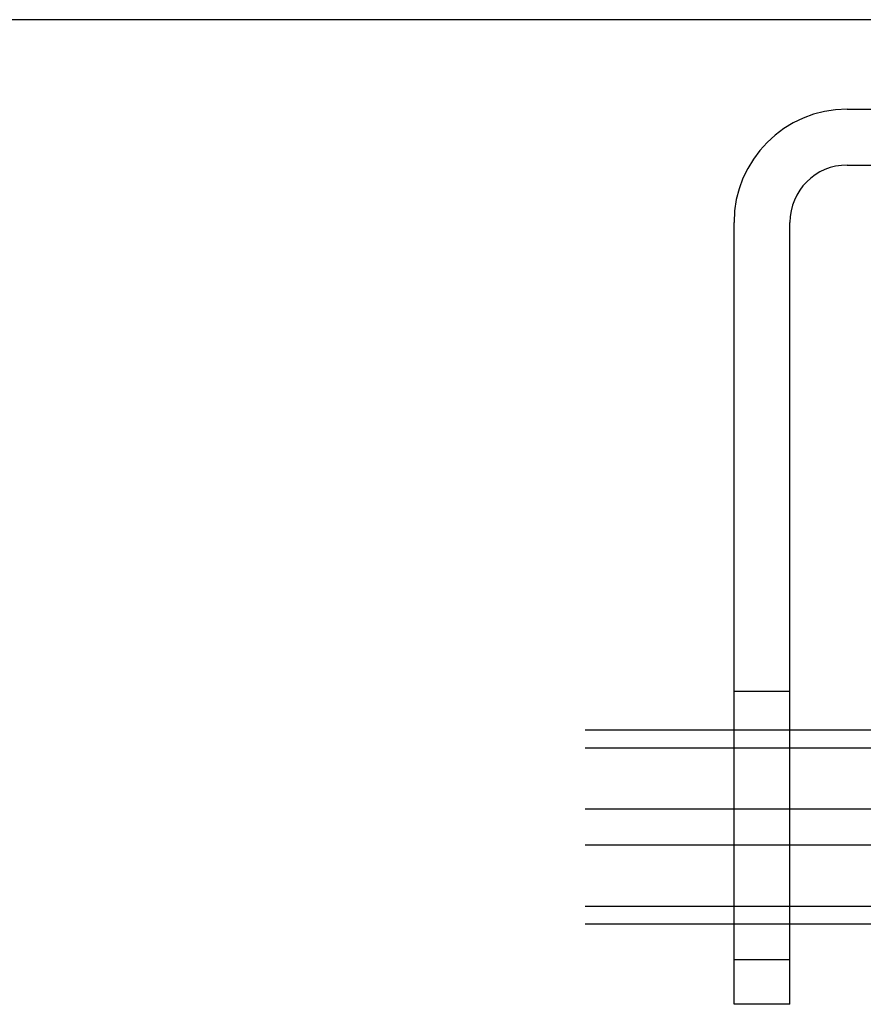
# Model space of a CAD drawing. Header units: inches. Extents: x 0 to 224, y 0 to 145.
# Tile 60 of 89: x 107.65 to 108.82, y 85.58 to 86.95. Entities that reach past the tile are written whole.
import ezdxf

# ---------------------------------------------------------------- set-up
doc = ezdxf.new("R2010")
doc.units = ezdxf.units.IN
doc.header["$LTSCALE"] = 12.302632
doc.header["$MEASUREMENT"] = 0
doc.linetypes.add('HIDDEN', pattern=[0.2, 0.1, -0.1])
doc.layers.get('0').update_dxf_attribs({"linetype": 'CONTINUOUS'})
doc.layers.add('DEFAULT_2', color=8, linetype='HIDDEN')

msp = doc.modelspace()

# ---------------------------------------------------------------- linework, layer by layer
at = {"color": 7, "linetype": 'Continuous'}
msp.add_line((144.0814, 86.9505), (44.7064, 86.9505), dxfattribs=at)
at = {"layer": 'DEFAULT_2', "color": 8, "linetype": 'HIDDEN'}
for p, q in [((108.8019, 86.8255), (110.4859, 86.8255)), ((108.8019, 86.7475), (110.4859, 86.7475)), ((108.6439, 85.5755), (108.6439, 86.6675)), ((108.7219, 85.5755), (108.7219, 86.6675)), ((108.6439, 86.013), (108.7219, 86.013)), ((112.1269, 85.9585), (69.1269, 85.9585)), ((112.1269, 85.9334), (69.1269, 85.9334)), ((112.1269, 85.8479), (69.1269, 85.8479)), ((112.1269, 85.7978), (69.1269, 85.7978)), ((112.1269, 85.7123), (69.1269, 85.7123)), ((112.1269, 85.6872), (69.1269, 85.6872)), ((108.6439, 85.638), (108.7219, 85.638)), ((108.7219, 85.5755), (108.6439, 85.5755))]:
    msp.add_line(p, q, dxfattribs=at)
for radius in [0.158, 0.08]:
    msp.add_arc((108.8019, 86.6675), radius, 90, 180, dxfattribs=at)

doc.saveas('drawing.dxf')
